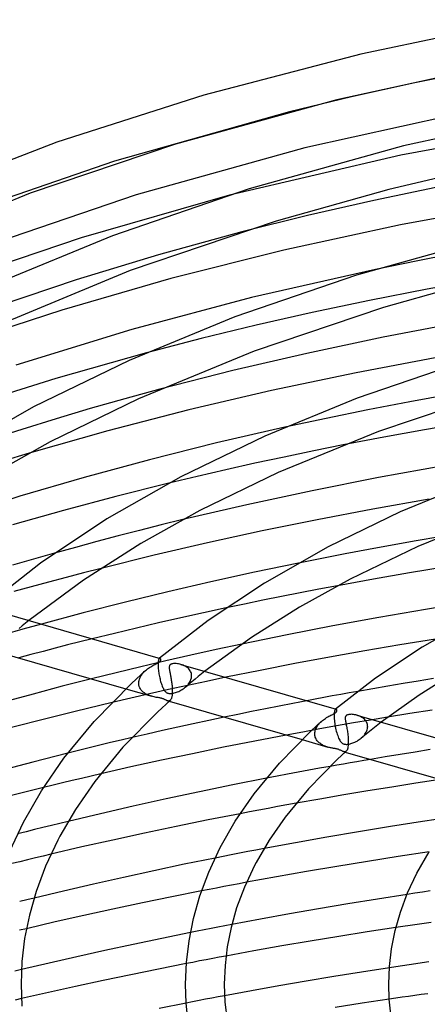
# Model space of a CAD drawing. Header units: millimetres. Extents: x -374 to 374, y -188 to 321.
# Tile 66 of 112: x -124 to -82, y 213 to 314. Entities that reach past the tile are written whole.
import ezdxf

# ---------------------------------------------------------------- set-up
doc = ezdxf.new("R2010")
doc.units = ezdxf.units.MM
doc.layers.add('HIDDEN', color=7, linetype='Continuous')
doc.layers.add('THICK', color=7, linetype='Continuous')

msp = doc.modelspace()

# ---------------------------------------------------------------- linework, layer by layer
at = {"layer": 'HIDDEN'}
for p, q in [((-96.25, 304.9), (-114.36, 299.8)), ((-66.22, 303.77), (-84.74, 300.41)), ((-84.74, 300.41), (-102.45, 296.28)), ((-114.36, 299.8), (-130.13, 294.34)), ((-101.17, 292.48), (-109.81, 290.11)), ((-109.81, 290.11), (-118.3, 287.52)), ((-78.57, 290.35), (-82.98, 289.5)), ((-82.98, 289.5), (-87.36, 288.61)), ((-118.3, 287.52), (-126.2, 284.88)), ((-76.01, 287.62), (-82.03, 286.55)), ((-82.03, 286.55), (-88, 285.39)), ((-88, 285.39), (-93.9, 284.15)), ((-93.9, 284.15), (-99.69, 282.84)), ((-99.69, 282.84), (-105.39, 281.46)), ((-105.39, 281.46), (-111.02, 280)), ((-109.67, 276.22), (-113.29, 275.23)), ((-79.47, 275.71), (-83.84, 274.92)), ((-113.29, 275.23), (-116.85, 274.22)), ((-83.84, 274.92), (-88.17, 274.08)), ((-116.85, 274.22), (-120.38, 273.18)), ((-88.17, 274.08), (-92.48, 273.21)), ((-120.38, 273.18), (-123.93, 272.08)), ((-92.48, 273.21), (-96.75, 272.29)), ((-123.93, 272.08), (-127.43, 270.96)), ((-123.16, 269.63), (-125.87, 268.81)), ((-93.76, 269.85), (-96.81, 269.22)), ((-90.7, 270.47), (-93.76, 269.85)), ((-96.81, 269.22), (-99.83, 268.57)), ((-102.83, 267.9), (-105.79, 267.22)), ((-99.83, 268.57), (-102.83, 267.9)), ((-105.79, 267.22), (-108.73, 266.51)), ((-107.29, 262.75), (-109.52, 262.2)), ((-111.76, 261.64), (-113.97, 261.07)), ((-109.52, 262.2), (-111.76, 261.64)), ((-116.18, 260.48), (-118.37, 259.89)), ((-113.97, 261.07), (-116.18, 260.48)), ((-83.18, 260.56), (-85.64, 260.13)), ((-80.71, 260.98), (-83.18, 260.56)), ((-118.37, 259.89), (-120.54, 259.29)), ((-88.08, 259.68), (-90.5, 259.22)), ((-85.64, 260.13), (-88.08, 259.68)), ((-92.92, 258.75), (-95.34, 258.27)), ((-90.5, 259.22), (-92.92, 258.75)), ((-115.71, 257.72), (-117.54, 257.25)), ((-119.35, 256.78), (-121.16, 256.29)), ((-117.54, 257.25), (-119.35, 256.78)), ((-122.95, 255.81), (-124.73, 255.31)), ((-121.16, 256.29), (-122.95, 255.81)), ((-93.23, 255.56), (-95.16, 255.19)), ((-91.3, 255.92), (-93.23, 255.56)), ((-99, 254.42), (-100.91, 254.03)), ((-97.08, 254.81), (-99, 254.42)), ((-95.16, 255.19), (-97.08, 254.81)), ((-100.91, 254.03), (-102.81, 253.63)), ((-123.2, 252.33), (-123.54, 252.06)), ((-123.81, 251.42), (-125.71, 250.88)), ((-123.88, 251.79), (-124.21, 251.51)), ((-123.54, 252.06), (-123.88, 251.79)), ((-121.88, 251.95), (-123.81, 251.42)), ((-116.64, 250.44), (-117.92, 250.12)), ((-120.46, 249.47), (-121.73, 249.14)), ((-119.19, 249.8), (-120.46, 249.47)), ((-117.92, 250.12), (-119.19, 249.8)), ((-103.83, 249.32), (-106.45, 248.74)), ((-101.19, 249.88), (-103.83, 249.32)), ((-122.99, 248.81), (-124.24, 248.47)), ((-121.73, 249.14), (-122.99, 248.81)), ((-109.78, 248.27), (-109.8, 248.22)), ((-109.77, 248.31), (-109.78, 248.27)), ((-109.76, 248.34), (-109.77, 248.31)), ((-109.74, 248.36), (-109.76, 248.34)), ((-109.72, 248.39), (-109.74, 248.36)), ((-109.71, 248.4), (-109.72, 248.39)), ((-109.7, 248.41), (-109.71, 248.4)), ((-109.7, 248.41), (-109.71, 248.4)), ((-109.68, 248.42), (-109.7, 248.41)), ((-109.69, 248.42), (-109.7, 248.41)), ((-109.7, 248.41), (-109.7, 248.41)), ((-109.68, 248.43), (-109.69, 248.42)), ((-109.69, 248.42), (-109.69, 248.42)), ((-109.68, 248.43), (-109.68, 248.43)), ((-109.67, 248.42), (-109.68, 248.42)), ((-109.66, 248.42), (-109.67, 248.42)), ((-109.65, 248.42), (-109.66, 248.42)), ((-109.64, 248.42), (-109.65, 248.42)), ((-106.45, 248.74), (-109.04, 248.15)), ((-111.61, 247.55), (-114.17, 246.93)), ((-109.04, 248.15), (-111.61, 247.55)), ((-109.83, 247.98), (-109.84, 247.9)), ((-109.84, 247.9), (-109.84, 247.82)), ((-109.84, 247.82), (-109.84, 247.73)), ((-109.84, 247.73), (-109.84, 247.64)), ((-109.84, 247.64), (-109.84, 247.62)), ((-109.84, 247.62), (-109.84, 247.61)), ((-109.84, 247.61), (-109.84, 247.59)), ((-109.84, 247.59), (-109.84, 247.58)), ((-109.84, 247.58), (-109.84, 247.56)), ((-109.84, 247.56), (-109.84, 247.55)), ((-109.84, 247.55), (-109.83, 247.44)), ((-109.82, 248.12), (-109.83, 248.05)), ((-109.83, 248.05), (-109.83, 247.98)), ((-109.83, 247.44), (-109.82, 247.32)), ((-109.81, 248.17), (-109.82, 248.12)), ((-109.82, 247.32), (-109.81, 247.2)), ((-109.8, 248.22), (-109.81, 248.17)), ((-107.36, 247.76), (-107.48, 247.8)), ((-107.25, 247.71), (-107.36, 247.76)), ((-107.14, 247.66), (-107.25, 247.71)), ((-107.03, 247.61), (-107.14, 247.66)), ((-106.93, 247.54), (-107.03, 247.61)), ((-106.83, 247.48), (-106.93, 247.54)), ((-106.74, 247.4), (-106.83, 247.48)), ((-106.66, 247.32), (-106.74, 247.4)), ((-106.59, 247.23), (-106.66, 247.32)), ((-106.53, 247.14), (-106.59, 247.23)), ((-114.17, 246.93), (-116.71, 246.3)), ((-111.81, 246.14), (-111.77, 246.26)), ((-111.77, 246.26), (-111.73, 246.38)), ((-111.73, 246.38), (-111.67, 246.5)), ((-111.67, 246.5), (-111.61, 246.62)), ((-111.61, 246.62), (-111.53, 246.73)), ((-111.53, 246.73), (-111.45, 246.84)), ((-111.45, 246.84), (-111.36, 246.95)), ((-111.36, 246.95), (-111.26, 247.05)), ((-111.26, 247.05), (-111.15, 247.15)), ((-109.81, 247.2), (-109.79, 247.07)), ((-109.79, 247.07), (-109.77, 246.94)), ((-109.77, 246.94), (-109.75, 246.81)), ((-109.75, 246.81), (-109.73, 246.68)), ((-109.73, 246.68), (-109.7, 246.55)), ((-109.7, 246.55), (-109.67, 246.42)), ((-109.67, 246.42), (-109.64, 246.29)), ((-109.64, 246.29), (-109.61, 246.16)), ((-106.48, 247.05), (-106.53, 247.14)), ((-106.5, 246.08), (-106.44, 246.23)), ((-106.43, 246.95), (-106.48, 247.05)), ((-106.44, 246.23), (-106.4, 246.39)), ((-106.4, 246.85), (-106.43, 246.95)), ((-106.38, 246.74), (-106.4, 246.85)), ((-106.4, 246.39), (-106.38, 246.55)), ((-106.37, 246.64), (-106.38, 246.74)), ((-106.38, 246.55), (-106.37, 246.56)), ((-106.37, 246.62), (-106.37, 246.64)), ((-106.37, 246.61), (-106.37, 246.62)), ((-106.37, 246.59), (-106.37, 246.61)), ((-106.37, 246.58), (-106.37, 246.59)), ((-106.37, 246.56), (-106.37, 246.58)), ((-106.02, 246.26), (-106.36, 245.99)), ((-105.68, 246.53), (-106.02, 246.26)), ((-105.34, 246.81), (-105.68, 246.53)), ((-105, 247.08), (-105.34, 246.81)), ((-102.84, 246.46), (-104.83, 246.04)), ((-81.37, 246.33), (-82.95, 246.07)), ((-113.17, 245.28), (-110.49, 244.5)), ((-111.84, 245.91), (-111.83, 246.02)), ((-111.84, 245.89), (-111.84, 245.91)), ((-111.84, 245.88), (-111.84, 245.89)), ((-111.84, 245.86), (-111.84, 245.88)), ((-111.84, 245.85), (-111.84, 245.86)), ((-111.84, 245.83), (-111.84, 245.85)), ((-111.84, 245.82), (-111.84, 245.83)), ((-111.82, 245.67), (-111.84, 245.82)), ((-111.83, 246.02), (-111.81, 246.14)), ((-111.78, 245.52), (-111.82, 245.67)), ((-111.73, 245.39), (-111.78, 245.52)), ((-111.65, 245.26), (-111.73, 245.39)), ((-111.57, 245.14), (-111.65, 245.26)), ((-108.76, 245.19), (-110.72, 244.75)), ((-109.61, 246.16), (-109.58, 246.03)), ((-109.58, 246.03), (-109.54, 245.91)), ((-109.54, 245.91), (-109.5, 245.79)), ((-109.5, 245.79), (-109.46, 245.67)), ((-109.46, 245.67), (-109.42, 245.56)), ((-109.42, 245.56), (-109.37, 245.45)), ((-109.37, 245.45), (-109.33, 245.36)), ((-109.33, 245.36), (-109.28, 245.27)), ((-109.28, 245.27), (-109.24, 245.18)), ((-109.24, 245.18), (-109.19, 245.11)), ((-106.8, 245.62), (-108.76, 245.19)), ((-107.48, 245.12), (-107.36, 245.19)), ((-107.36, 245.19), (-107.25, 245.26)), ((-107.25, 245.26), (-107.14, 245.34)), ((-107.14, 245.34), (-107.03, 245.43)), ((-107.03, 245.43), (-106.9, 245.54)), ((-106.69, 245.71), (-107.02, 245.43)), ((-106.9, 245.54), (-106.78, 245.66)), ((-104.83, 246.04), (-106.8, 245.62)), ((-106.78, 245.66), (-106.68, 245.8)), ((-106.36, 245.99), (-106.69, 245.71)), ((-106.68, 245.8), (-106.58, 245.93)), ((-106.58, 245.93), (-106.5, 246.08)), ((-87.65, 245.28), (-89.21, 245)), ((-86.09, 245.55), (-87.65, 245.28)), ((-84.52, 245.81), (-86.09, 245.55)), ((-82.95, 246.07), (-84.52, 245.81)), ((-112.65, 244.31), (-114.58, 243.86)), ((-110.72, 244.75), (-112.65, 244.31)), ((-111.47, 245.04), (-111.57, 245.14)), ((-111.37, 244.94), (-111.47, 245.04)), ((-111.25, 244.85), (-111.37, 244.94)), ((-111.13, 244.77), (-111.25, 244.85)), ((-111.01, 244.7), (-111.13, 244.77)), ((-110.88, 244.64), (-111.01, 244.7)), ((-110.75, 244.59), (-110.88, 244.64)), ((-110.62, 244.54), (-110.75, 244.59)), ((-110.49, 244.5), (-110.62, 244.54)), ((-110.37, 244.47), (-110.49, 244.5)), ((-110.25, 244.44), (-110.37, 244.47)), ((-110.13, 244.41), (-110.25, 244.44)), ((-110.02, 244.39), (-110.13, 244.41)), ((-109.92, 244.37), (-110.02, 244.39)), ((-109.82, 244.36), (-109.92, 244.37)), ((-109.73, 244.34), (-109.82, 244.36)), ((-109.66, 244.33), (-109.73, 244.34)), ((-109.6, 244.31), (-109.66, 244.33)), ((-109.54, 244.3), (-109.6, 244.31)), ((-109.5, 244.29), (-109.54, 244.3)), ((-109.45, 244.28), (-109.5, 244.29)), ((-109.4, 244.26), (-109.45, 244.28)), ((-109.36, 244.25), (-109.4, 244.26)), ((-109.32, 244.24), (-109.36, 244.25)), ((-109.28, 244.22), (-109.32, 244.24)), ((-109.24, 244.2), (-109.28, 244.22)), ((-109.19, 244.18), (-109.24, 244.2)), ((-109.19, 245.11), (-109.14, 245.04)), ((-109.15, 244.16), (-109.19, 244.18)), ((-109.11, 244.14), (-109.15, 244.16)), ((-109.14, 245.04), (-109.08, 244.98)), ((-109.08, 244.98), (-109.03, 244.94)), ((-109.03, 244.94), (-108.99, 244.9)), ((-108.99, 244.9), (-108.94, 244.87)), ((-108.94, 244.87), (-108.9, 244.85)), ((-108.9, 244.85), (-108.86, 244.83)), ((-108.86, 244.83), (-108.82, 244.82)), ((-108.82, 244.82), (-108.78, 244.81)), ((-108.78, 244.81), (-108.73, 244.8)), ((-108.73, 244.8), (-108.69, 244.79)), ((-108.69, 244.79), (-108.64, 244.78)), ((-108.64, 244.78), (-108.58, 244.78)), ((-108.58, 244.78), (-108.52, 244.78)), ((-108.52, 244.78), (-108.44, 244.79)), ((-108.44, 244.79), (-108.35, 244.8)), ((-108.35, 244.8), (-108.26, 244.82)), ((-108.26, 244.82), (-108.16, 244.84)), ((-108.16, 244.84), (-108.05, 244.88)), ((-108.05, 244.88), (-107.94, 244.91)), ((-107.94, 244.91), (-107.83, 244.95)), ((-107.83, 244.95), (-107.71, 245)), ((-107.71, 245), (-107.6, 245.06)), ((-107.6, 245.06), (-107.48, 245.12)), ((-109.06, 244.12), (-109.11, 244.14)), ((-109.02, 244.1), (-109.06, 244.12)), ((-108.98, 244.08), (-109.02, 244.1)), ((-108.93, 244.06), (-108.98, 244.08)), ((-108.89, 244.04), (-108.93, 244.06)), ((-108.85, 244.03), (-108.89, 244.04)), ((-108.81, 244.02), (-108.85, 244.03)), ((-108.85, 244.03), (-108.69, 243.98)), ((-108.77, 244.01), (-108.81, 244.02)), ((-108.73, 244.01), (-108.77, 244.01)), ((-108.69, 244.02), (-108.73, 244.01)), ((-108.66, 244.03), (-108.69, 244.02)), ((-108.62, 244.05), (-108.66, 244.03)), ((-108.59, 244.07), (-108.62, 244.05)), ((-98.75, 243.21), (-100.17, 242.92)), ((-97.32, 243.49), (-98.75, 243.21)), ((-95.9, 243.77), (-97.32, 243.49)), ((-94.47, 244.04), (-95.9, 243.77)), ((-91.52, 243.15), (-91.54, 243.13)), ((-91.51, 243.16), (-91.52, 243.15)), ((-91.51, 243.16), (-91.52, 243.15)), ((-91.5, 243.17), (-91.51, 243.16)), ((-91.5, 243.17), (-91.51, 243.16)), ((-91.51, 243.16), (-91.51, 243.16)), ((-91.49, 243.17), (-91.5, 243.17)), ((-91.49, 243.17), (-91.5, 243.17)), ((-91.5, 243.17), (-91.5, 243.17)), ((-91.49, 243.18), (-91.49, 243.17)), ((-91.47, 243.17), (-91.49, 243.17)), ((-91.46, 243.17), (-91.47, 243.17)), ((-91.45, 243.17), (-91.46, 243.17)), ((-101.59, 242.63), (-103, 242.34)), ((-100.17, 242.92), (-101.59, 242.63)), ((-91.64, 242.75), (-91.65, 242.67)), ((-91.65, 242.67), (-91.65, 242.58)), ((-91.65, 242.58), (-91.65, 242.49)), ((-91.65, 242.49), (-91.65, 242.38)), ((-91.65, 242.38), (-91.65, 242.37)), ((-91.65, 242.37), (-91.65, 242.36)), ((-91.65, 242.36), (-91.65, 242.34)), ((-91.65, 242.34), (-91.65, 242.33)), ((-91.65, 242.33), (-91.65, 242.31)), ((-91.65, 242.31), (-91.65, 242.3)), ((-91.65, 242.3), (-91.64, 242.16)), ((-91.63, 242.83), (-91.64, 242.75)), ((-91.64, 242.16), (-91.62, 242.01)), ((-91.62, 242.89), (-91.63, 242.83)), ((-91.61, 242.95), (-91.62, 242.89)), ((-91.6, 243), (-91.61, 242.95)), ((-91.59, 243.04), (-91.6, 243)), ((-91.57, 243.08), (-91.59, 243.04)), ((-91.55, 243.11), (-91.57, 243.08)), ((-91.54, 243.13), (-91.55, 243.11)), ((-89.19, 242.51), (-89.3, 242.55)), ((-89.08, 242.47), (-89.19, 242.51)), ((-88.98, 242.43), (-89.08, 242.47)), ((-88.87, 242.38), (-88.98, 242.43)), ((-88.78, 242.32), (-88.87, 242.38)), ((-88.68, 242.26), (-88.78, 242.32)), ((-88.6, 242.19), (-88.68, 242.26)), ((-88.52, 242.12), (-88.6, 242.19)), ((-86.12, 242.33), (-87.88, 242.04)), ((-93.13, 241.13), (-94.87, 240.81)), ((-93.56, 241.09), (-93.51, 241.2)), ((-93.51, 241.2), (-93.45, 241.31)), ((-93.45, 241.31), (-93.39, 241.42)), ((-93.39, 241.42), (-93.32, 241.52)), ((-93.32, 241.52), (-93.24, 241.62)), ((-93.24, 241.62), (-93.15, 241.72)), ((-93.15, 241.72), (-93.06, 241.81)), ((-91.39, 241.44), (-93.13, 241.13)), ((-93.06, 241.81), (-92.96, 241.9)), ((-91.62, 242.01), (-91.61, 241.86)), ((-91.61, 241.86), (-91.58, 241.7)), ((-91.58, 241.7), (-91.56, 241.54)), ((-91.56, 241.54), (-91.53, 241.38)), ((-91.53, 241.38), (-91.5, 241.21)), ((-91.5, 241.21), (-91.46, 241.05)), ((-89.64, 241.74), (-91.39, 241.44)), ((-87.88, 242.04), (-89.64, 241.74)), ((-88.45, 242.04), (-88.52, 242.12)), ((-88.38, 241.96), (-88.45, 242.04)), ((-88.33, 241.87), (-88.38, 241.96)), ((-88.28, 241.78), (-88.33, 241.87)), ((-88.24, 241.68), (-88.28, 241.78)), ((-88.21, 241.59), (-88.24, 241.68)), ((-88.23, 241.05), (-88.2, 241.17)), ((-88.19, 241.49), (-88.21, 241.59)), ((-88.2, 241.17), (-88.19, 241.3)), ((-88.19, 241.38), (-88.19, 241.49)), ((-88.18, 241.37), (-88.19, 241.38)), ((-88.19, 241.31), (-88.18, 241.33)), ((-88.19, 241.3), (-88.19, 241.31)), ((-88.18, 241.36), (-88.18, 241.37)), ((-88.18, 241.34), (-88.18, 241.36)), ((-88.18, 241.33), (-88.18, 241.34)), ((-87.49, 241.28), (-87.83, 241.01)), ((-87.14, 241.55), (-87.49, 241.28)), ((-86.79, 241.82), (-87.14, 241.55)), ((-112.53, 240.23), (-113.64, 239.97)), ((-94.87, 240.81), (-96.6, 240.49)), ((-93.65, 240.65), (-93.64, 240.76)), ((-93.65, 240.64), (-93.65, 240.65)), ((-93.65, 240.63), (-93.65, 240.64)), ((-93.65, 240.61), (-93.65, 240.63)), ((-93.65, 240.6), (-93.65, 240.61)), ((-93.65, 240.58), (-93.65, 240.6)), ((-93.65, 240.57), (-93.65, 240.58)), ((-93.64, 240.46), (-93.65, 240.57)), ((-93.64, 240.76), (-93.62, 240.87)), ((-93.62, 240.36), (-93.64, 240.46)), ((-93.62, 240.87), (-93.59, 240.98)), ((-93.59, 240.26), (-93.62, 240.36)), ((-93.59, 240.98), (-93.56, 241.09)), ((-93.55, 240.17), (-93.59, 240.26)), ((-93.51, 240.08), (-93.55, 240.17)), ((-91.46, 241.05), (-91.42, 240.9)), ((-91.42, 240.9), (-91.38, 240.74)), ((-91.38, 240.74), (-91.33, 240.59)), ((-91.33, 240.59), (-91.28, 240.45)), ((-91.28, 240.45), (-91.23, 240.31)), ((-91.23, 240.31), (-91.18, 240.19)), ((-91.18, 240.19), (-91.12, 240.07)), ((-89.05, 240.02), (-88.95, 240.09)), ((-88.95, 240.09), (-88.85, 240.17)), ((-88.85, 240.17), (-88.74, 240.27)), ((-88.51, 240.46), (-88.84, 240.18)), ((-88.74, 240.27), (-88.64, 240.36)), ((-88.64, 240.36), (-88.55, 240.46)), ((-88.55, 240.46), (-88.47, 240.57)), ((-88.17, 240.73), (-88.51, 240.46)), ((-88.47, 240.57), (-88.39, 240.68)), ((-88.39, 240.68), (-88.33, 240.8)), ((-88.33, 240.8), (-88.27, 240.92)), ((-88.27, 240.92), (-88.23, 241.05)), ((-87.83, 241.01), (-88.17, 240.73)), ((-116.96, 239.18), (-118.06, 238.91)), ((-115.86, 239.45), (-116.96, 239.18)), ((-114.75, 239.71), (-115.86, 239.45)), ((-113.64, 239.97), (-114.75, 239.71)), ((-94.96, 240.02), (-92.3, 239.25)), ((-93.46, 240), (-93.51, 240.08)), ((-93.4, 239.91), (-93.46, 240)), ((-93.34, 239.84), (-93.4, 239.91)), ((-93.27, 239.77), (-93.34, 239.84)), ((-93.19, 239.7), (-93.27, 239.77)), ((-93.11, 239.64), (-93.19, 239.7)), ((-93.03, 239.58), (-93.11, 239.64)), ((-92.95, 239.52), (-93.03, 239.58)), ((-92.86, 239.47), (-92.95, 239.52)), ((-92.77, 239.43), (-92.86, 239.47)), ((-92.67, 239.38), (-92.77, 239.43)), ((-92.58, 239.35), (-92.67, 239.38)), ((-92.49, 239.31), (-92.58, 239.35)), ((-92.39, 239.28), (-92.49, 239.31)), ((-92.3, 239.25), (-92.39, 239.28)), ((-92.21, 239.22), (-92.3, 239.25)), ((-92.11, 239.2), (-92.21, 239.22)), ((-92.03, 239.18), (-92.11, 239.2)), ((-91.94, 239.16), (-92.03, 239.18)), ((-91.86, 239.15), (-91.94, 239.16)), ((-91.78, 239.13), (-91.86, 239.15)), ((-91.7, 239.12), (-91.78, 239.13)), ((-91.62, 239.1), (-91.7, 239.12)), ((-91.55, 239.09), (-91.62, 239.1)), ((-91.48, 239.08), (-91.55, 239.09)), ((-91.41, 239.06), (-91.48, 239.08)), ((-91.12, 240.07), (-91.07, 239.97)), ((-91.07, 239.97), (-91.01, 239.87)), ((-91.01, 239.87), (-90.95, 239.79)), ((-90.95, 239.79), (-90.89, 239.72)), ((-90.89, 239.72), (-90.83, 239.67)), ((-90.83, 239.67), (-90.77, 239.63)), ((-90.77, 239.63), (-90.72, 239.6)), ((-90.72, 239.6), (-90.66, 239.58)), ((-90.66, 239.58), (-90.61, 239.56)), ((-90.61, 239.56), (-90.55, 239.55)), ((-90.55, 239.55), (-90.48, 239.54)), ((-90.48, 239.54), (-90.41, 239.53)), ((-90.41, 239.53), (-90.34, 239.53)), ((-90.34, 239.53), (-90.26, 239.54)), ((-90.26, 239.54), (-90.18, 239.55)), ((-90.18, 239.55), (-90.09, 239.57)), ((-90.09, 239.57), (-90, 239.59)), ((-90, 239.59), (-89.91, 239.61)), ((-89.91, 239.61), (-89.81, 239.64)), ((-89.81, 239.64), (-89.7, 239.68)), ((-89.7, 239.68), (-89.6, 239.72)), ((-89.6, 239.72), (-89.49, 239.77)), ((-89.49, 239.77), (-89.38, 239.82)), ((-89.38, 239.82), (-89.27, 239.88)), ((-89.27, 239.88), (-89.16, 239.95)), ((-89.16, 239.95), (-89.05, 240.02)), ((-118.06, 238.91), (-119.17, 238.63)), ((-91.34, 239.05), (-91.41, 239.06)), ((-91.28, 239.03), (-91.34, 239.05)), ((-91.22, 239.02), (-91.28, 239.03)), ((-91.17, 239), (-91.22, 239.02)), ((-91.11, 238.98), (-91.17, 239)), ((-91.05, 238.95), (-91.11, 238.98)), ((-90.99, 238.93), (-91.05, 238.95)), ((-90.92, 238.89), (-90.99, 238.93)), ((-90.86, 238.86), (-90.92, 238.89)), ((-90.79, 238.83), (-90.86, 238.86)), ((-90.73, 238.8), (-90.79, 238.83)), ((-90.67, 238.78), (-90.73, 238.8)), ((-90.62, 238.77), (-90.67, 238.78)), ((-90.67, 238.78), (-90.51, 238.73)), ((-90.57, 238.76), (-90.62, 238.77)), ((-90.53, 238.77), (-90.57, 238.76)), ((-90.48, 238.78), (-90.53, 238.77)), ((-90.44, 238.8), (-90.48, 238.78)), ((-90.41, 238.82), (-90.44, 238.8)), ((-86.36, 238.24), (-87.9, 237.98)), ((-84.82, 238.49), (-86.36, 238.24)), ((-83.27, 238.74), (-84.82, 238.49)), ((-81.72, 238.99), (-83.27, 238.74)), ((-93.16, 237.06), (-94.26, 236.86)), ((-92.06, 237.25), (-93.16, 237.06)), ((-117.74, 236.02), (-118.73, 235.79)), ((-116.76, 236.25), (-117.74, 236.02)), ((-115.77, 236.48), (-116.76, 236.25)), ((-97.54, 236.24), (-98.63, 236.03)), ((-96.45, 236.45), (-97.54, 236.24)), ((-95.36, 236.65), (-96.45, 236.45)), ((-94.26, 236.86), (-95.36, 236.65)), ((-120.69, 235.31), (-121.68, 235.07)), ((-119.71, 235.55), (-120.69, 235.31)), ((-118.73, 235.79), (-119.71, 235.55)), ((-97.51, 233.1), (-98.47, 232.92)), ((-96.54, 233.27), (-97.51, 233.1)), ((-95.58, 233.45), (-96.54, 233.27)), ((-100.39, 232.56), (-101.35, 232.37)), ((-99.43, 232.74), (-100.39, 232.56)), ((-98.47, 232.92), (-99.43, 232.74)), ((-121.74, 230.94), (-122.61, 230.72)), ((-120.87, 231.15), (-121.74, 230.94)), ((-119.99, 231.37), (-120.87, 231.15)), ((-119.12, 231.58), (-119.99, 231.37)), ((-123.48, 230.5), (-124.35, 230.28)), ((-122.61, 230.72), (-123.48, 230.5)), ((-121.72, 227.99), (-122.52, 227.8)), ((-120.91, 228.18), (-121.72, 227.99)), ((-103.11, 227.95), (-103.95, 227.79)), ((-102.27, 228.12), (-103.11, 227.95)), ((-101.42, 228.29), (-102.27, 228.12)), ((-100.58, 228.45), (-101.42, 228.29)), ((-99.73, 228.61), (-100.58, 228.45)), ((-98.88, 228.77), (-99.73, 228.61)), ((-124.13, 227.41), (-124.94, 227.21)), ((-123.33, 227.6), (-124.13, 227.41)), ((-122.52, 227.8), (-123.33, 227.6)), ((-103.03, 224.84), (-103.8, 224.69)), ((-102.25, 224.99), (-103.03, 224.84)), ((-101.47, 225.13), (-102.25, 224.99)), ((-100.7, 225.28), (-101.47, 225.13)), ((-104.57, 224.54), (-105.35, 224.39)), ((-103.8, 224.69), (-104.57, 224.54)), ((-83.32, 224.15), (-84.11, 224.03)), ((-82.53, 224.27), (-83.32, 224.15)), ((-81.73, 224.39), (-82.53, 224.27)), ((-123.4, 223.47), (-124.14, 223.28)), ((-122.66, 223.65), (-123.4, 223.47)), ((-102.93, 220.79), (-103.65, 220.65)), ((-102.22, 220.92), (-102.93, 220.79)), ((-83.8, 220.82), (-84.53, 220.72)), ((-83.08, 220.93), (-83.8, 220.82)), ((-82.35, 221.04), (-83.08, 220.93)), ((-81.62, 221.14), (-82.35, 221.04)), ((-123.44, 220.49), (-124.15, 220.32)), ((-105.79, 220.23), (-106.5, 220.09)), ((-105.07, 220.37), (-105.79, 220.23)), ((-104.36, 220.51), (-105.07, 220.37)), ((-103.65, 220.65), (-104.36, 220.51)), ((-84.53, 220.72), (-85.26, 220.61)), ((-106.24, 217.01), (-106.92, 216.88)), ((-105.56, 217.15), (-106.24, 217.01)), ((-104.88, 217.28), (-105.56, 217.15)), ((-104.19, 217.4), (-104.88, 217.28)), ((-103.51, 217.53), (-104.19, 217.4)), ((-102.83, 217.66), (-103.51, 217.53)), ((-83.9, 216.77), (-84.58, 216.66)), ((-83.22, 216.87), (-83.9, 216.77)), ((-82.54, 216.97), (-83.22, 216.87)), ((-81.86, 217.07), (-82.54, 216.97)), ((-123.96, 216.26), (-124.64, 216.09)), ((-85.26, 216.56), (-85.94, 216.46)), ((-84.58, 216.66), (-85.26, 216.56)), ((-82.64, 213.68), (-83.3, 213.59)), ((-81.97, 213.77), (-82.64, 213.68)), ((-123.96, 213.27), (-124.62, 213.12)), ((-106.27, 212.93), (-106.93, 212.81)), ((-105.61, 213.06), (-106.27, 212.93)), ((-104.95, 213.19), (-105.61, 213.06)), ((-104.29, 213.31), (-104.95, 213.19)), ((-103.63, 213.44), (-104.29, 213.31)), ((-102.97, 213.56), (-103.63, 213.44)), ((-85.28, 213.3), (-85.95, 213.2)), ((-84.62, 213.4), (-85.28, 213.3)), ((-83.96, 213.49), (-84.62, 213.4)), ((-83.3, 213.59), (-83.96, 213.49))]:
    msp.add_line(p, q, dxfattribs=at)
at = {"layer": 'THICK'}
for p, q in [((-71.85, 314.41), (-88.9, 310.85)), ((-88.9, 310.85), (-105.11, 306.6)), ((-73.76, 309.98), (-91.37, 306.14)), ((-76.65, 309.22), (-83.31, 307.88)), ((-83.31, 307.88), (-89.85, 306.44)), ((-105.11, 306.6), (-120.29, 301.74)), ((-89.85, 306.44), (-96.25, 304.9)), ((-91.37, 306.14), (-108.03, 301.55)), ((-76.25, 305.22), (-94.67, 301.17)), ((-67.62, 305.05), (-84.47, 301.37)), ((-120.29, 301.74), (-132.94, 296.92)), ((-108.03, 301.55), (-123.07, 296.48)), ((-94.67, 301.17), (-112.09, 296.32)), ((-84.47, 301.37), (-100.44, 296.92)), ((-74.43, 299.59), (-85.99, 296.86)), ((-80.49, 297.19), (-87.53, 295.73)), ((-123.07, 296.48), (-136.14, 291.22)), ((-112.09, 296.32), (-127.65, 291)), ((-102.45, 296.28), (-117.79, 291.88)), ((-100.44, 296.92), (-114.56, 292.07)), ((-85.99, 296.86), (-97.64, 293.59)), ((-87.53, 295.73), (-94.41, 294.16)), ((-72.4, 295.49), (-84.78, 293.22)), ((-94.41, 294.16), (-101.17, 292.48)), ((-97.64, 293.59), (-112.74, 288.48)), ((-84.78, 293.22), (-96.84, 290.61)), ((-114.56, 292.07), (-126.84, 287.03)), ((-117.79, 291.88), (-131.46, 287.23)), ((-75.18, 291.96), (-89.35, 288)), ((-96.84, 290.61), (-108.51, 287.67)), ((-112.74, 288.48), (-126.27, 282.88)), ((-89.35, 288), (-101.9, 283.69)), ((-87.36, 288.61), (-100.19, 285.69)), ((-108.51, 287.67), (-119.8, 284.41)), ((-76.32, 287.54), (-86.55, 284.67)), ((-100.19, 285.69), (-112.56, 282.39)), ((-119.8, 284.41), (-130.52, 280.89)), ((-86.55, 284.67), (-99.9, 280.17)), ((-101.9, 283.69), (-112.83, 279.2)), ((-78.61, 283.11), (-86.59, 281.59)), ((-112.56, 282.39), (-124.53, 278.7)), ((-86.59, 281.59), (-94.46, 279.93)), ((-111.02, 280), (-120.39, 277.35)), ((-99.9, 280.17), (-111.85, 275.24)), ((-94.46, 279.93), (-102.13, 278.15)), ((-112.83, 279.2), (-122.71, 274.41)), ((-80.48, 279.59), (-89.38, 277.92)), ((-78.27, 279.08), (-89.25, 275.31)), ((-102.13, 278.15), (-109.67, 276.22)), ((-89.38, 277.92), (-98.13, 276.08)), ((-120.39, 277.35), (-129.68, 274.43)), ((-98.13, 276.08), (-106.66, 274.09)), ((-75.46, 275.76), (-87.05, 271.87)), ((-111.85, 275.24), (-121, 270.79)), ((-89.25, 275.31), (-98.82, 271.38)), ((-122.71, 274.41), (-131.44, 269.45)), ((-106.66, 274.09), (-115.04, 271.93)), ((-78.03, 272.75), (-82.29, 272.03)), ((-115.04, 271.93), (-123.16, 269.63)), ((-96.75, 272.29), (-103.79, 270.67)), ((-87.05, 271.87), (-97.43, 267.61)), ((-82.29, 272.03), (-86.51, 271.27)), ((-121, 270.79), (-128, 266.85)), ((-103.79, 270.67), (-110.71, 268.94)), ((-98.82, 271.38), (-107.48, 267.18)), ((-86.51, 271.27), (-90.7, 270.47)), ((-110.71, 268.94), (-117.49, 267.1)), ((-97.43, 267.61), (-105.51, 263.7)), ((-80.13, 268.34), (-87.06, 267.09)), ((-117.49, 267.1), (-124.11, 265.17)), ((-107.48, 267.18), (-115.14, 262.82)), ((-87.06, 267.09), (-93.91, 265.74)), ((-76.6, 266.93), (-84.82, 263.56)), ((-108.73, 266.51), (-114.22, 265.14)), ((-93.91, 265.74), (-100.67, 264.29)), ((-124.11, 265.17), (-130.72, 263.09)), ((-114.22, 265.14), (-119.62, 263.7)), ((-81.84, 264.85), (-87.65, 263.83)), ((-119.62, 263.7), (-124.9, 262.21)), ((-105.51, 263.7), (-111.63, 260.28)), ((-100.67, 264.29), (-107.29, 262.75)), ((-87.65, 263.83), (-93.39, 262.74)), ((-84.82, 263.56), (-92.25, 259.95)), ((-74.19, 263.56), (-83, 259.98)), ((-115.14, 262.82), (-122, 258.25)), ((-93.39, 262.74), (-99.1, 261.58)), ((-99.1, 261.58), (-104.72, 260.35)), ((-111.63, 260.28), (-117.53, 256.5)), ((-104.72, 260.35), (-110.25, 259.07)), ((-92.25, 259.95), (-98.85, 256.2)), ((-83, 259.98), (-90, 256.61)), ((-122.73, 258.67), (-124.9, 258.04)), ((-120.54, 259.29), (-122.73, 258.67)), ((-110.25, 259.07), (-115.71, 257.72)), ((-122, 258.25), (-127.86, 253.68)), ((-95.34, 258.27), (-99.89, 257.32)), ((-80.08, 257.87), (-83.85, 257.25)), ((-117.53, 256.5), (-123.2, 252.33)), ((-99.89, 257.32), (-104.4, 256.32)), ((-90, 256.61), (-95.23, 253.71)), ((-87.59, 256.6), (-91.3, 255.92)), ((-83.85, 257.25), (-87.59, 256.6)), ((-104.4, 256.32), (-108.83, 255.29)), ((-98.85, 256.2), (-104.68, 252.32)), ((-108.83, 255.29), (-113.22, 254.22)), ((-113.22, 254.22), (-117.58, 253.11)), ((-102.81, 253.63), (-105.15, 253.12)), ((-95.23, 253.71), (-100.2, 250.57)), ((-82.2, 253.47), (-87.02, 252.64)), ((-77.34, 254.25), (-82.2, 253.47)), ((-125.67, 253.05), (-109.64, 248.42)), ((-117.58, 253.11), (-121.88, 251.95)), ((-107.48, 252.61), (-109.79, 252.08)), ((-104.68, 252.32), (-109.68, 248.43)), ((-105.15, 253.12), (-107.48, 252.61)), ((-87.02, 252.64), (-91.77, 251.77)), ((-77.03, 252.72), (-82.55, 249.58)), ((-112.08, 251.55), (-114.36, 251)), ((-109.79, 252.08), (-112.08, 251.55)), ((-91.77, 251.77), (-96.5, 250.85)), ((-114.36, 251), (-116.64, 250.44)), ((-100.2, 250.57), (-105, 247.08)), ((-96.5, 250.85), (-101.19, 249.88)), ((-81.17, 250.41), (-84.84, 249.81)), ((-84.84, 249.81), (-88.49, 249.19)), ((-82.55, 249.58), (-87.36, 246.38)), ((-126.88, 249.23), (-113.17, 245.28)), ((-109.62, 248.41), (-109.64, 248.42)), ((-109.61, 248.4), (-109.62, 248.41)), ((-109.59, 248.39), (-109.61, 248.4)), ((-109.58, 248.37), (-109.59, 248.39)), ((-109.57, 248.35), (-109.58, 248.37)), ((-109.56, 248.33), (-109.57, 248.35)), ((-109.57, 248.19), (-109.56, 248.23)), ((-109.56, 248.31), (-109.56, 248.33)), ((-109.55, 248.29), (-109.56, 248.31)), ((-109.56, 248.23), (-109.55, 248.26)), ((-109.55, 248.26), (-109.55, 248.29)), ((-92.11, 248.55), (-95.7, 247.88)), ((-88.49, 249.19), (-92.11, 248.55)), ((-111.15, 247.15), (-111.04, 247.24)), ((-111.04, 247.24), (-110.93, 247.33)), ((-110.93, 247.33), (-110.82, 247.41)), ((-110.82, 247.41), (-110.71, 247.49)), ((-110.71, 247.49), (-110.59, 247.56)), ((-110.59, 247.56), (-110.48, 247.62)), ((-110.48, 247.62), (-110.37, 247.68)), ((-110.37, 247.68), (-110.27, 247.74)), ((-110.27, 247.74), (-110.16, 247.79)), ((-110.16, 247.79), (-110.07, 247.84)), ((-110.07, 247.84), (-109.98, 247.88)), ((-109.98, 247.88), (-109.91, 247.92)), ((-109.91, 247.92), (-109.84, 247.96)), ((-109.84, 247.96), (-109.79, 247.99)), ((-109.79, 247.99), (-109.75, 248.01)), ((-109.75, 248.01), (-109.71, 248.03)), ((-109.71, 248.03), (-109.69, 248.05)), ((-109.69, 248.05), (-109.66, 248.08)), ((-109.66, 248.08), (-109.62, 248.12)), ((-109.62, 248.12), (-109.59, 248.16)), ((-109.59, 248.16), (-109.57, 248.19)), ((-108.67, 247.6), (-108.68, 247.56)), ((-108.68, 247.56), (-108.68, 247.51)), ((-108.68, 247.51), (-108.68, 247.46)), ((-108.68, 247.46), (-108.68, 247.4)), ((-108.68, 247.4), (-108.68, 247.34)), ((-108.68, 247.34), (-108.67, 247.28)), ((-108.66, 247.64), (-108.67, 247.6)), ((-108.67, 247.28), (-108.66, 247.21)), ((-108.65, 247.67), (-108.66, 247.64)), ((-108.66, 247.21), (-108.65, 247.14)), ((-108.63, 247.71), (-108.65, 247.67)), ((-108.61, 247.74), (-108.63, 247.71)), ((-108.58, 247.76), (-108.61, 247.74)), ((-108.55, 247.79), (-108.58, 247.76)), ((-108.51, 247.81), (-108.55, 247.79)), ((-108.46, 247.83), (-108.51, 247.81)), ((-108.41, 247.85), (-108.46, 247.83)), ((-108.34, 247.86), (-108.41, 247.85)), ((-108.26, 247.88), (-108.34, 247.86)), ((-108.17, 247.88), (-108.26, 247.88)), ((-108.06, 247.89), (-108.17, 247.88)), ((-107.96, 247.88), (-108.06, 247.89)), ((-107.84, 247.87), (-107.96, 247.88)), ((-107.72, 247.85), (-107.84, 247.87)), ((-107.6, 247.83), (-107.72, 247.85)), ((-107.48, 247.8), (-107.6, 247.83)), ((-107.48, 247.8), (-91.45, 243.17)), ((-95.7, 247.88), (-99.28, 247.18)), ((-116.71, 246.3), (-119.74, 245.53)), ((-112.6, 245.82), (-111.15, 247.15)), ((-108.65, 247.14), (-108.63, 247.06)), ((-108.63, 247.06), (-108.62, 246.98)), ((-108.62, 246.98), (-108.6, 246.89)), ((-108.6, 246.89), (-108.58, 246.8)), ((-108.58, 246.8), (-108.56, 246.7)), ((-108.56, 246.7), (-108.55, 246.6)), ((-108.55, 246.6), (-108.53, 246.5)), ((-108.53, 246.5), (-108.51, 246.4)), ((-108.51, 246.4), (-108.49, 246.29)), ((-108.49, 246.29), (-108.47, 246.18)), ((-99.28, 247.18), (-102.84, 246.46)), ((-87.36, 246.38), (-91.49, 243.18)), ((-78.83, 247.15), (-82.87, 244.62)), ((-119.74, 245.53), (-122.74, 244.73)), ((-116.45, 241.9), (-112.6, 245.82)), ((-108.47, 246.18), (-108.46, 246.07)), ((-108.46, 246.07), (-108.44, 245.96)), ((-108.44, 245.96), (-108.43, 245.84)), ((-108.43, 245.84), (-108.41, 245.72)), ((-108.41, 245.72), (-108.4, 245.61)), ((-108.4, 245.61), (-108.39, 245.49)), ((-108.39, 245.49), (-108.38, 245.37)), ((-108.38, 245.37), (-108.38, 245.25)), ((-108.38, 245.25), (-108.37, 245.13)), ((-122.74, 244.73), (-125.72, 243.92)), ((-108.51, 244.18), (-108.54, 244.14)), ((-108.49, 244.23), (-108.51, 244.18)), ((-108.46, 244.28), (-108.49, 244.23)), ((-108.45, 244.34), (-108.46, 244.28)), ((-108.43, 244.41), (-108.45, 244.34)), ((-108.41, 244.48), (-108.43, 244.41)), ((-108.4, 244.56), (-108.41, 244.48)), ((-108.39, 244.64), (-108.4, 244.56)), ((-108.38, 244.73), (-108.39, 244.64)), ((-108.37, 244.83), (-108.38, 244.82)), ((-108.38, 244.82), (-108.38, 244.73)), ((-108.37, 245.13), (-108.37, 245.02)), ((-108.37, 245.02), (-108.37, 244.91)), ((-108.37, 244.91), (-108.37, 244.89)), ((-108.37, 244.89), (-108.37, 244.88)), ((-108.37, 244.88), (-108.37, 244.86)), ((-108.37, 244.86), (-108.37, 244.85)), ((-108.37, 244.85), (-108.37, 244.83)), ((-93.6, 244.2), (-94.47, 244.04)), ((-92.72, 244.37), (-93.6, 244.2)), ((-91.85, 244.53), (-92.72, 244.37)), ((-90.97, 244.69), (-91.85, 244.53)), ((-90.09, 244.85), (-90.97, 244.69)), ((-89.21, 245), (-90.09, 244.85)), ((-82.87, 244.62), (-86.79, 241.82)), ((-114.58, 243.86), (-118.42, 242.94)), ((-108.59, 244.08), (-109.86, 242.91)), ((-108.69, 243.98), (-94.96, 240.02)), ((-108.56, 244.11), (-108.59, 244.08)), ((-108.54, 244.14), (-108.56, 244.11)), ((-91.44, 243.16), (-91.45, 243.17)), ((-91.42, 243.15), (-91.44, 243.16)), ((-91.41, 243.14), (-91.42, 243.15)), ((-118.42, 242.94), (-122.25, 241.98)), ((-109.86, 242.91), (-113.47, 239.23)), ((-103, 242.34), (-104.61, 242)), ((-92.76, 242.07), (-92.65, 242.15)), ((-92.65, 242.15), (-92.54, 242.22)), ((-92.54, 242.22), (-92.43, 242.3)), ((-92.43, 242.3), (-92.31, 242.36)), ((-92.31, 242.36), (-92.2, 242.43)), ((-92.2, 242.43), (-92.09, 242.48)), ((-92.09, 242.48), (-91.98, 242.54)), ((-91.98, 242.54), (-91.88, 242.59)), ((-91.88, 242.59), (-91.79, 242.63)), ((-91.79, 242.63), (-91.71, 242.68)), ((-91.71, 242.68), (-91.63, 242.72)), ((-91.63, 242.72), (-91.57, 242.76)), ((-91.57, 242.76), (-91.52, 242.79)), ((-91.52, 242.79), (-91.47, 242.83)), ((-91.47, 242.83), (-91.44, 242.86)), ((-91.44, 242.86), (-91.41, 242.89)), ((-91.39, 243.12), (-91.41, 243.14)), ((-91.41, 242.89), (-91.39, 242.92)), ((-91.38, 243.1), (-91.39, 243.12)), ((-91.39, 242.92), (-91.38, 242.95)), ((-91.38, 243.08), (-91.38, 243.1)), ((-91.37, 243.06), (-91.38, 243.08)), ((-91.38, 242.95), (-91.37, 242.98)), ((-91.37, 243.03), (-91.37, 243.06)), ((-91.37, 243.01), (-91.37, 243.03)), ((-91.37, 242.98), (-91.37, 243.01)), ((-90.49, 242.29), (-90.5, 242.24)), ((-90.5, 242.24), (-90.49, 242.17)), ((-90.48, 242.38), (-90.49, 242.34)), ((-90.49, 242.34), (-90.49, 242.29)), ((-90.49, 242.17), (-90.49, 242.1)), ((-90.46, 242.42), (-90.48, 242.38)), ((-90.45, 242.44), (-90.46, 242.42)), ((-90.43, 242.47), (-90.45, 242.44)), ((-90.41, 242.49), (-90.43, 242.47)), ((-90.39, 242.51), (-90.41, 242.49)), ((-90.36, 242.54), (-90.39, 242.51)), ((-90.32, 242.56), (-90.36, 242.54)), ((-90.27, 242.58), (-90.32, 242.56)), ((-90.21, 242.6), (-90.27, 242.58)), ((-90.13, 242.62), (-90.21, 242.6)), ((-90.05, 242.63), (-90.13, 242.62)), ((-89.96, 242.63), (-90.05, 242.63)), ((-89.86, 242.64), (-89.96, 242.63)), ((-89.75, 242.63), (-89.86, 242.64)), ((-89.65, 242.62), (-89.75, 242.63)), ((-89.53, 242.6), (-89.65, 242.62)), ((-89.42, 242.58), (-89.53, 242.6)), ((-89.3, 242.55), (-89.42, 242.58)), ((-89.29, 242.55), (-73.26, 237.92)), ((-83.82, 242.71), (-86.12, 242.33)), ((-81.51, 243.07), (-83.82, 242.71)), ((-122.25, 241.98), (-126.04, 240.99)), ((-119.58, 238.09), (-116.45, 241.9)), ((-107.8, 241.31), (-109.38, 240.95)), ((-106.2, 241.66), (-107.8, 241.31)), ((-104.61, 242), (-106.2, 241.66)), ((-94.06, 240.89), (-92.97, 241.9)), ((-92.96, 241.9), (-92.86, 241.99)), ((-92.86, 241.99), (-92.76, 242.07)), ((-90.49, 242.1), (-90.48, 242.02)), ((-90.48, 242.02), (-90.47, 241.93)), ((-90.47, 241.93), (-90.45, 241.84)), ((-90.45, 241.84), (-90.43, 241.74)), ((-90.43, 241.74), (-90.41, 241.64)), ((-90.41, 241.64), (-90.39, 241.53)), ((-90.39, 241.53), (-90.37, 241.41)), ((-90.37, 241.41), (-90.35, 241.29)), ((-90.35, 241.29), (-90.33, 241.17)), ((-90.33, 241.17), (-90.3, 241.04)), ((-110.96, 240.6), (-112.53, 240.23)), ((-109.38, 240.95), (-110.96, 240.6)), ((-96.6, 240.49), (-99.84, 239.87)), ((-97.29, 237.6), (-94.06, 240.89)), ((-90.3, 241.04), (-90.28, 240.91)), ((-90.28, 240.91), (-90.26, 240.78)), ((-90.26, 240.78), (-90.24, 240.64)), ((-90.24, 240.64), (-90.23, 240.5)), ((-90.23, 240.5), (-90.21, 240.35)), ((-90.21, 240.35), (-90.2, 240.21)), ((-90.2, 240.21), (-90.19, 240.07)), ((-113.47, 239.23), (-116.38, 235.7)), ((-103.07, 239.23), (-106.28, 238.57)), ((-99.84, 239.87), (-103.07, 239.23)), ((-90.24, 239.14), (-90.27, 239.04)), ((-90.22, 239.27), (-90.24, 239.14)), ((-90.2, 239.41), (-90.22, 239.27)), ((-90.19, 239.57), (-90.2, 239.41)), ((-90.19, 240.07), (-90.18, 239.93)), ((-90.18, 239.6), (-90.19, 239.58)), ((-90.19, 239.58), (-90.19, 239.57)), ((-90.18, 239.93), (-90.18, 239.79)), ((-90.18, 239.79), (-90.18, 239.65)), ((-90.18, 239.65), (-90.18, 239.64)), ((-90.18, 239.64), (-90.18, 239.63)), ((-90.18, 239.63), (-90.18, 239.61)), ((-90.18, 239.61), (-90.18, 239.6)), ((-119.17, 238.63), (-122.77, 237.71)), ((-121.89, 234.74), (-119.58, 238.09)), ((-106.28, 238.57), (-109.47, 237.89)), ((-90.4, 238.83), (-91.32, 237.98)), ((-90.51, 238.73), (-76.74, 234.76)), ((-90.36, 238.88), (-90.41, 238.82)), ((-90.31, 238.95), (-90.36, 238.88)), ((-90.27, 239.04), (-90.31, 238.95)), ((-122.77, 237.71), (-126.35, 236.77)), ((-112.64, 237.2), (-115.77, 236.48)), ((-109.47, 237.89), (-112.64, 237.2)), ((-99.91, 234.41), (-97.29, 237.6)), ((-91.32, 237.98), (-94.31, 234.93)), ((-91.37, 237.38), (-92.06, 237.25)), ((-90.68, 237.5), (-91.37, 237.38)), ((-89.98, 237.62), (-90.68, 237.5)), ((-89.29, 237.74), (-89.98, 237.62)), ((-88.59, 237.86), (-89.29, 237.74)), ((-87.9, 237.98), (-88.59, 237.86)), ((-98.63, 236.03), (-102.11, 235.35)), ((-121.68, 235.07), (-125.11, 234.21)), ((-116.38, 235.7), (-118.38, 232.81)), ((-102.11, 235.35), (-105.57, 234.63)), ((-85.69, 235.12), (-88.18, 234.72)), ((-83.19, 235.52), (-85.69, 235.12)), ((-80.68, 235.9), (-83.19, 235.52)), ((-123.75, 231.49), (-121.89, 234.74)), ((-105.57, 234.63), (-109.01, 233.9)), ((-101.86, 231.59), (-99.91, 234.41)), ((-94.31, 234.93), (-96.71, 232.01)), ((-90.66, 234.31), (-93.13, 233.88)), ((-88.18, 234.72), (-90.66, 234.31)), ((-112.41, 233.15), (-115.78, 232.37)), ((-109.01, 233.9), (-112.41, 233.15)), ((-93.13, 233.88), (-95.58, 233.45)), ((-118.38, 232.81), (-119.99, 230.04)), ((-115.78, 232.37), (-119.12, 231.58)), ((-101.35, 232.37), (-104.67, 231.72)), ((-96.71, 232.01), (-98.37, 229.62)), ((-79.18, 232.07), (-82.51, 231.57)), ((-125.15, 228.5), (-123.75, 231.49)), ((-107.96, 231.05), (-111.24, 230.36)), ((-104.67, 231.72), (-107.96, 231.05)), ((-103.42, 228.86), (-101.86, 231.59)), ((-85.82, 231.05), (-89.12, 230.51)), ((-82.51, 231.57), (-85.82, 231.05)), ((-119.99, 230.04), (-120.2, 229.65)), ((-111.24, 230.36), (-114.5, 229.65)), ((-92.4, 229.95), (-95.65, 229.37)), ((-89.12, 230.51), (-92.4, 229.95)), ((-120.2, 229.65), (-121.46, 226.95)), ((-117.72, 228.93), (-120.91, 228.18)), ((-114.5, 229.65), (-117.72, 228.93)), ((-98.37, 229.62), (-99.71, 227.32)), ((-95.65, 229.37), (-98.88, 228.77)), ((-104.6, 226.34), (-103.42, 228.86)), ((-85.02, 227.94), (-88.19, 227.44)), ((-81.84, 228.42), (-85.02, 227.94)), ((-83.09, 226.23), (-81.82, 228.44)), ((-121.46, 226.95), (-122.44, 224.34)), ((-107.13, 227.14), (-110.29, 226.48)), ((-103.95, 227.79), (-107.13, 227.14)), ((-99.87, 227.02), (-100.91, 224.79)), ((-99.71, 227.32), (-99.87, 227.02)), ((-91.35, 226.93), (-94.49, 226.39)), ((-88.19, 227.44), (-91.35, 226.93)), ((-110.29, 226.48), (-113.42, 225.79)), ((-105.52, 223.89), (-104.6, 226.34)), ((-97.6, 225.84), (-100.7, 225.28)), ((-94.49, 226.39), (-97.6, 225.84)), ((-84.05, 224.18), (-83.09, 226.23)), ((-116.53, 225.09), (-119.61, 224.38)), ((-113.42, 225.79), (-116.53, 225.09)), ((-122.44, 224.34), (-123.14, 221.87)), ((-119.61, 224.38), (-122.66, 223.65)), ((-105.35, 224.39), (-108.41, 223.78)), ((-106.18, 221.55), (-105.52, 223.89)), ((-100.91, 224.79), (-101.72, 222.64)), ((-84.11, 224.03), (-87.17, 223.55)), ((-84.79, 222.19), (-84.05, 224.18)), ((-111.46, 223.15), (-114.5, 222.51)), ((-108.41, 223.78), (-111.46, 223.15)), ((-90.22, 223.06), (-93.25, 222.55)), ((-87.17, 223.55), (-90.22, 223.06)), ((-123.14, 221.87), (-123.63, 219.46)), ((-117.51, 221.85), (-120.49, 221.18)), ((-114.5, 222.51), (-117.51, 221.85)), ((-101.72, 222.64), (-102.3, 220.61)), ((-96.26, 222.02), (-99.25, 221.48)), ((-93.25, 222.55), (-96.26, 222.02)), ((-85.34, 220.29), (-84.79, 222.19)), ((-120.49, 221.18), (-123.44, 220.49)), ((-106.64, 219.25), (-106.18, 221.55)), ((-99.25, 221.48), (-102.22, 220.92)), ((-106.5, 220.09), (-109.46, 219.49)), ((-102.3, 220.61), (-102.69, 218.63)), ((-88.22, 220.15), (-91.17, 219.68)), ((-85.26, 220.61), (-88.22, 220.15)), ((-85.71, 218.42), (-85.34, 220.29)), ((-123.63, 219.46), (-123.91, 217.11)), ((-112.4, 218.87), (-115.33, 218.24)), ((-109.46, 219.49), (-112.4, 218.87)), ((-106.91, 217.01), (-106.64, 219.25)), ((-94.11, 219.2), (-97.04, 218.7)), ((-91.17, 219.68), (-94.11, 219.2)), ((-115.33, 218.24), (-118.23, 217.59)), ((-102.69, 218.63), (-102.92, 216.69)), ((-99.94, 218.19), (-102.83, 217.66)), ((-97.04, 218.7), (-99.94, 218.19)), ((-85.93, 216.59), (-85.71, 218.42)), ((-123.91, 217.11), (-124, 214.77)), ((-121.11, 216.93), (-123.96, 216.26)), ((-118.23, 217.59), (-121.11, 216.93)), ((-106.92, 216.88), (-109.8, 216.32)), ((-107, 214.77), (-106.91, 217.01)), ((-102.92, 216.69), (-103, 214.77)), ((-112.67, 215.73), (-115.52, 215.14)), ((-109.8, 216.32), (-112.67, 215.73)), ((-88.81, 216.01), (-91.67, 215.55)), ((-85.94, 216.46), (-88.81, 216.01)), ((-86, 214.77), (-85.93, 216.59)), ((-124, 214.77), (-123.91, 212.49)), ((-115.52, 215.14), (-118.36, 214.53)), ((-106.93, 212.79), (-107, 214.77)), ((-103, 214.77), (-102.93, 212.9)), ((-94.52, 215.07), (-97.36, 214.58)), ((-91.67, 215.55), (-94.52, 215.07)), ((-85.95, 213.22), (-86, 214.77)), ((-121.17, 213.9), (-123.96, 213.27)), ((-118.36, 214.53), (-121.17, 213.9)), ((-100.17, 214.08), (-102.97, 213.56)), ((-97.36, 214.58), (-100.17, 214.08)), ((-106.93, 212.81), (-109.73, 212.25)), ((-106.72, 210.8), (-106.93, 212.79)), ((-102.93, 212.9), (-102.71, 211.02)), ((-88.75, 212.78), (-91.55, 212.34)), ((-85.95, 213.2), (-88.75, 212.78)), ((-85.79, 211.66), (-85.95, 213.22))]:
    msp.add_line(p, q, dxfattribs=at)

doc.saveas('drawing.dxf')
